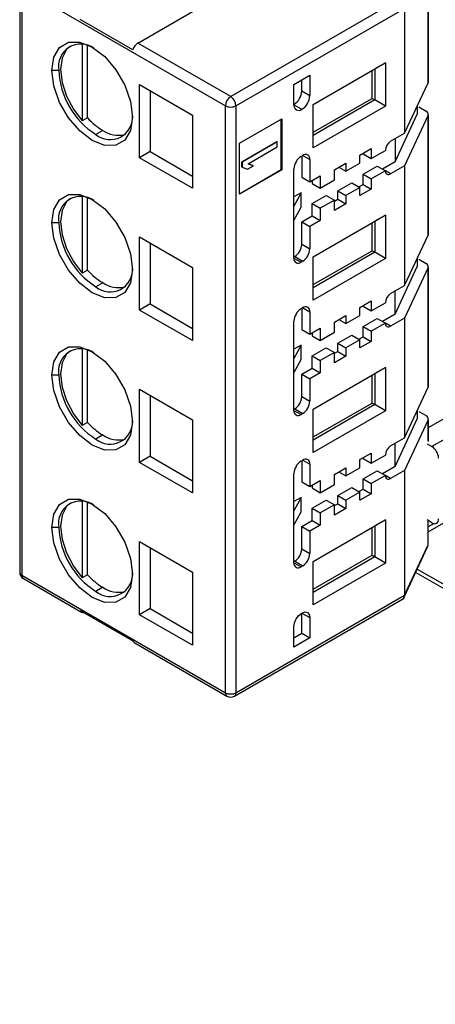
# Model space of a CAD drawing. Header units: millimetres. Extents: x 0 to 838, y 0 to 648.
# Tile 15 of 25: x 533 to 550, y 376 to 416. Entities that reach past the tile are written whole.
import ezdxf

# ---------------------------------------------------------------- set-up
doc = ezdxf.new("R2010")
doc.units = ezdxf.units.MM
doc.header["$LTSCALE"] = 3

msp = doc.modelspace()

# ---------------------------------------------------------------- linework, layer by layer
for p, q in [((549.789, 418.088), (549.789, 413.066)), ((549.8, 413.111), (549.8, 418.123)), ((538.118, 414.661), (543.916, 418.009)), ((533.363, 416.988), (533.363, 393.39)), ((533.451, 416.866), (541.639, 412.139)), ((533.451, 416.866), (533.451, 393.268)), ((548.577, 416.389), (541.851, 412.506)), ((542.063, 412.139), (548.846, 416.054)), ((548.846, 416.054), (548.846, 411.032)), ((537.918, 414.383), (535.796, 415.607)), ((535.883, 414.61), (535.883, 411.529)), ((536.095, 411.652), (536.095, 414.563)), ((541.851, 412.506), (538.118, 414.661)), ((545.174, 412.192), (548.074, 413.865)), ((548.074, 413.865), (547.649, 413.62)), ((548.074, 413.865), (548.074, 412.126)), ((534.936, 413.559), (534.653, 413.559)), ((544.397, 412.996), (545.033, 413.363)), ((545.033, 413.363), (545.033, 412.547)), ((545.174, 412.191), (547.649, 413.62)), ((547.536, 412.436), (547.536, 413.555)), ((547.649, 413.62), (547.649, 412.371)), ((538.188, 412.988), (540.31, 411.763)), ((538.188, 410.048), (538.188, 412.988)), ((544.397, 412.179), (544.397, 412.996)), ((544.708, 412.735), (544.708, 413.176)), ((548.846, 411.032), (549.789, 413.066)), ((538.613, 412.743), (538.613, 410.293)), ((544.708, 412.735), (545.033, 412.547)), ((541.639, 388.541), (541.639, 412.139)), ((542.063, 412.139), (542.063, 388.541)), ((544.397, 412.179), (544.715, 411.996)), ((545.174, 411.073), (547.536, 412.436)), ((547.649, 412.371), (545.174, 410.942)), ((545.174, 410.452), (545.174, 412.192)), ((548.074, 412.126), (545.174, 410.452)), ((547.536, 412.436), (547.649, 412.371)), ((548.074, 412.126), (547.649, 412.371)), ((549.357, 412.134), (549.357, 411.805)), ((549.42, 412.095), (549.712, 411.927)), ((540.31, 411.763), (540.31, 408.823)), ((548.464, 409.881), (549.357, 411.805)), ((549.789, 411.759), (548.846, 409.726)), ((549.789, 411.759), (549.789, 406.942)), ((549.8, 406.987), (549.8, 411.804)), ((536.095, 411.652), (535.883, 411.529)), ((542.205, 410.628), (543.902, 411.608)), ((543.888, 409.575), (543.888, 411.6)), ((543.902, 411.608), (543.902, 409.566)), ((536.703, 411.15), (536.421, 410.987)), ((548.286, 410.709), (548.846, 411.032)), ((542.205, 408.587), (542.205, 410.628)), ((542.297, 409.881), (543.711, 410.697)), ((543.725, 410.689), (542.311, 409.873)), ((543.725, 410.689), (543.711, 410.697)), ((543.725, 410.485), (543.725, 410.689)), ((548.464, 410.812), (548.464, 409.881)), ((538.613, 410.293), (538.188, 410.048)), ((538.613, 410.293), (540.31, 409.313)), ((542.551, 409.808), (543.725, 410.485)), ((544.68, 410.097), (544.75, 410.138)), ((544.708, 410.113), (544.708, 409.264)), ((544.75, 410.138), (545.033, 409.975)), ((547.048, 410.158), (547.508, 410.424)), ((547.048, 409.832), (547.048, 410.158)), ((547.183, 410.236), (547.183, 410.203)), ((547.183, 410.203), (547.508, 410.015)), ((547.508, 410.424), (547.508, 410.015)), ((547.508, 410.015), (548.074, 410.342)), ((540.31, 408.823), (538.188, 410.048)), ((542.297, 409.677), (542.297, 409.881)), ((542.297, 409.881), (542.311, 409.873)), ((542.311, 409.873), (542.311, 409.669)), ((542.521, 409.586), (542.762, 409.725)), ((542.762, 409.725), (542.551, 409.808)), ((542.554, 409.809), (542.748, 409.733)), ((542.762, 409.725), (542.748, 409.733)), ((545.033, 409.975), (545.033, 409.076)), ((546.023, 409.566), (546.483, 409.832)), ((546.483, 409.505), (547.048, 409.832)), ((546.483, 409.832), (546.483, 409.505)), ((548.464, 409.881), (547.961, 409.591)), ((548.846, 409.726), (548.286, 409.403)), ((548.846, 409.726), (548.846, 404.908)), ((542.205, 408.603), (543.888, 409.575)), ((543.902, 409.566), (542.205, 408.587)), ((542.311, 409.669), (542.297, 409.677)), ((542.311, 409.669), (542.521, 409.586)), ((543.888, 409.575), (543.902, 409.566)), ((544.397, 408.097), (544.397, 409.607)), ((545.033, 409.076), (545.457, 409.321)), ((545.457, 409.321), (545.457, 408.831)), ((546.023, 409.158), (546.023, 409.566)), ((546.2, 409.668), (546.483, 409.505)), ((547.183, 409.386), (547.748, 409.713)), ((547.183, 408.978), (547.183, 409.386)), ((547.183, 409.386), (547.508, 409.199)), ((548.074, 409.525), (547.508, 409.199)), ((547.748, 409.713), (548.074, 409.525)), ((548.286, 409.403), (548.074, 409.525)), ((544.708, 409.264), (545.033, 409.076)), ((545.132, 409.134), (545.132, 409.019)), ((545.132, 409.019), (545.457, 408.831)), ((545.457, 408.831), (546.023, 409.158)), ((546.157, 408.713), (546.723, 409.039)), ((546.723, 409.039), (547.048, 408.852)), ((547.006, 408.876), (547.183, 408.978)), ((547.183, 408.978), (547.508, 408.79)), ((547.508, 409.199), (547.508, 408.79)), ((544.681, 408.637), (544.397, 408.472)), ((544.681, 408.637), (544.397, 408.097)), ((544.681, 408.065), (544.681, 408.637)), ((545.132, 408.203), (545.698, 408.529)), ((545.698, 408.529), (546.023, 408.341)), ((546.157, 408.386), (546.157, 408.713)), ((546.157, 408.713), (546.483, 408.525)), ((547.048, 408.852), (546.483, 408.525)), ((547.048, 408.525), (547.048, 408.852)), ((547.508, 408.79), (547.048, 408.525)), ((535.883, 408.486), (535.883, 405.405)), ((536.095, 405.528), (536.095, 408.438)), ((545.132, 407.713), (545.132, 408.203)), ((545.132, 408.203), (545.457, 408.015)), ((546.023, 408.341), (545.457, 408.015)), ((546.023, 408.309), (546.157, 408.386)), ((546.023, 407.933), (546.023, 408.341)), ((546.483, 408.199), (546.023, 407.933)), ((546.157, 408.386), (546.483, 408.199)), ((546.483, 408.525), (546.483, 408.199)), ((544.397, 407.525), (544.397, 408.097)), ((544.397, 407.525), (544.681, 408.065)), ((545.174, 406.067), (548.074, 407.741)), ((545.457, 408.015), (545.457, 407.525)), ((548.074, 407.741), (547.649, 407.496)), ((548.074, 407.741), (548.074, 406.002)), ((534.936, 407.435), (534.653, 407.435)), ((544.397, 406.014), (544.397, 407.525)), ((544.708, 407.468), (545.132, 407.713)), ((544.708, 406.57), (544.708, 407.468)), ((544.708, 407.468), (545.033, 407.28)), ((545.457, 407.525), (545.033, 407.28)), ((545.132, 407.713), (545.457, 407.525)), ((545.174, 406.067), (547.649, 407.496)), ((547.536, 406.312), (547.536, 407.431)), ((547.649, 407.496), (547.649, 406.247)), ((545.033, 407.28), (545.033, 406.382)), ((538.188, 406.864), (540.31, 405.639)), ((538.188, 403.924), (538.188, 406.864)), ((538.613, 406.619), (538.613, 404.169)), ((544.708, 406.57), (545.033, 406.382)), ((548.846, 404.908), (549.789, 406.942)), ((545.174, 404.949), (547.536, 406.312)), ((547.649, 406.247), (545.174, 404.818)), ((547.536, 406.312), (547.649, 406.247)), ((548.074, 406.002), (547.649, 406.247)), ((544.397, 406.063), (544.425, 406.08)), ((544.397, 406.014), (544.68, 405.851)), ((544.425, 406.08), (544.75, 405.892)), ((544.75, 405.892), (544.68, 405.851)), ((545.174, 404.328), (545.174, 406.067)), ((548.074, 406.002), (545.174, 404.328)), ((549.357, 406.009), (549.357, 405.681)), ((549.421, 405.971), (549.712, 405.803)), ((536.095, 405.528), (535.883, 405.405)), ((540.31, 405.639), (540.31, 402.699)), ((548.464, 403.757), (549.357, 405.681)), ((549.789, 405.635), (548.846, 403.602)), ((549.789, 405.635), (549.789, 400.818)), ((549.8, 400.863), (549.8, 405.68)), ((536.703, 405.026), (536.421, 404.863)), ((548.286, 404.585), (548.846, 404.908)), ((548.464, 403.757), (548.464, 404.688)), ((547.048, 404.034), (547.508, 404.299)), ((547.508, 404.299), (547.508, 403.891)), ((547.508, 403.891), (548.074, 404.218)), ((538.613, 404.169), (538.188, 403.924)), ((540.31, 402.699), (538.188, 403.924)), ((538.613, 404.169), (540.31, 403.189)), ((544.68, 403.973), (544.75, 404.014)), ((544.708, 404.038), (545.033, 403.851)), ((544.708, 403.989), (544.708, 403.14)), ((545.033, 403.851), (545.033, 402.952)), ((547.048, 403.708), (547.048, 404.034)), ((547.183, 404.112), (547.183, 404.079)), ((547.183, 404.079), (547.508, 403.891)), ((544.397, 401.973), (544.397, 403.483)), ((546.023, 403.442), (546.483, 403.708)), ((546.023, 403.034), (546.023, 403.442)), ((546.2, 403.544), (546.483, 403.381)), ((546.483, 403.381), (547.048, 403.708)), ((546.483, 403.708), (546.483, 403.381)), ((547.183, 403.262), (547.748, 403.589)), ((548.074, 403.401), (547.508, 403.075)), ((547.748, 403.589), (548.074, 403.401)), ((548.464, 403.757), (547.961, 403.466)), ((548.286, 403.279), (548.074, 403.401)), ((548.846, 403.602), (548.286, 403.279)), ((548.846, 403.602), (548.846, 398.784)), ((544.708, 403.14), (545.033, 402.952)), ((545.033, 402.952), (545.457, 403.197)), ((545.132, 403.01), (545.132, 402.895)), ((545.457, 403.197), (545.457, 402.707)), ((545.457, 402.707), (546.023, 403.034)), ((547.183, 402.854), (547.183, 403.262)), ((547.183, 403.262), (547.508, 403.075)), ((547.508, 403.075), (547.508, 402.666)), ((545.132, 402.895), (545.457, 402.707)), ((546.157, 402.589), (546.723, 402.915)), ((546.157, 402.262), (546.157, 402.589)), ((546.157, 402.589), (546.483, 402.401)), ((547.048, 402.728), (546.483, 402.401)), ((546.723, 402.915), (547.048, 402.728)), ((547.006, 402.752), (547.183, 402.854)), ((547.048, 402.401), (547.048, 402.728)), ((547.508, 402.666), (547.048, 402.401)), ((547.183, 402.854), (547.508, 402.666)), ((535.883, 402.362), (535.883, 399.281)), ((536.095, 399.404), (536.095, 402.314)), ((544.681, 402.512), (544.397, 402.348)), ((544.681, 402.512), (544.397, 401.973)), ((544.681, 401.941), (544.681, 402.512)), ((545.132, 402.079), (545.698, 402.405)), ((546.023, 402.217), (545.457, 401.891)), ((545.698, 402.405), (546.023, 402.217)), ((546.023, 402.185), (546.157, 402.262)), ((546.023, 401.809), (546.023, 402.217)), ((546.157, 402.262), (546.483, 402.074)), ((546.483, 402.401), (546.483, 402.074)), ((544.397, 401.401), (544.397, 401.973)), ((544.397, 401.401), (544.681, 401.941)), ((545.132, 401.589), (545.132, 402.079)), ((545.132, 402.079), (545.457, 401.891)), ((545.457, 401.891), (545.457, 401.401)), ((546.483, 402.074), (546.023, 401.809)), ((544.708, 401.344), (545.132, 401.589)), ((545.132, 401.589), (545.457, 401.401)), ((545.174, 399.943), (548.074, 401.617)), ((548.074, 401.617), (547.649, 401.372)), ((548.074, 401.617), (548.074, 399.878)), ((534.936, 401.311), (534.653, 401.311)), ((544.397, 399.89), (544.397, 401.401)), ((544.708, 400.446), (544.708, 401.344)), ((544.708, 401.344), (545.033, 401.156)), ((545.457, 401.401), (545.033, 401.156)), ((545.033, 401.156), (545.033, 400.258)), ((545.174, 399.943), (547.649, 401.372)), ((547.536, 400.188), (547.536, 401.307)), ((547.649, 401.372), (547.649, 400.123)), ((553.228, 401.167), (549.8, 399.188)), ((538.188, 400.74), (540.31, 399.515)), ((538.188, 397.8), (538.188, 400.74)), ((548.846, 398.784), (549.789, 400.818)), ((553.951, 400.749), (549.946, 398.437)), ((538.613, 400.495), (538.613, 398.045)), ((544.708, 400.446), (545.033, 400.258)), ((544.397, 399.939), (544.425, 399.956)), ((544.397, 399.89), (544.68, 399.727)), ((544.425, 399.956), (544.75, 399.768)), ((545.174, 398.825), (547.536, 400.188)), ((547.649, 400.123), (545.174, 398.694)), ((545.174, 398.204), (545.174, 399.943)), ((548.074, 399.878), (545.174, 398.204)), ((547.536, 400.188), (547.649, 400.123)), ((548.074, 399.878), (547.649, 400.123)), ((549.357, 399.885), (549.357, 399.557)), ((549.421, 399.846), (549.712, 399.679)), ((540.31, 399.515), (540.31, 396.575)), ((544.75, 399.768), (544.68, 399.727)), ((548.464, 397.633), (549.357, 399.557)), ((549.789, 399.511), (548.846, 397.478)), ((549.789, 399.511), (549.789, 398.635)), ((549.8, 398.679), (549.8, 399.556)), ((536.095, 399.404), (535.883, 399.281)), ((536.703, 398.902), (536.421, 398.739)), ((548.286, 398.461), (548.846, 398.784)), ((548.464, 397.633), (548.464, 398.564)), ((549.75, 398.55), (549.946, 398.437)), ((538.613, 398.045), (538.188, 397.8)), ((538.613, 398.045), (540.31, 397.065)), ((544.68, 397.849), (544.75, 397.89)), ((544.708, 397.865), (544.708, 397.016)), ((544.75, 397.89), (545.033, 397.727)), ((547.048, 397.91), (547.508, 398.175)), ((547.048, 397.583), (547.048, 397.91)), ((547.183, 397.988), (547.183, 397.955)), ((547.183, 397.955), (547.508, 397.767)), ((547.508, 398.175), (547.508, 397.767)), ((547.508, 397.767), (548.074, 398.094)), ((540.31, 396.575), (538.188, 397.8)), ((545.033, 397.727), (545.033, 396.828)), ((546.023, 397.318), (546.483, 397.584)), ((546.483, 397.584), (546.483, 397.257)), ((546.483, 397.257), (547.048, 397.583)), ((547.183, 397.138), (547.748, 397.465)), ((547.748, 397.465), (548.074, 397.277)), ((548.464, 397.633), (547.961, 397.342)), ((548.846, 397.478), (548.286, 397.155)), ((548.846, 397.478), (548.846, 392.456)), ((544.397, 395.849), (544.397, 397.359)), ((545.033, 396.828), (545.457, 397.073)), ((545.457, 397.073), (545.457, 396.583)), ((546.023, 396.91), (546.023, 397.318)), ((546.2, 397.42), (546.483, 397.257)), ((547.183, 396.73), (547.183, 397.138)), ((547.183, 397.138), (547.508, 396.951)), ((548.074, 397.277), (547.508, 396.951)), ((548.286, 397.155), (548.074, 397.277)), ((544.708, 397.016), (545.033, 396.828)), ((545.132, 396.885), (545.132, 396.771)), ((545.132, 396.771), (545.457, 396.583)), ((545.457, 396.583), (546.023, 396.91)), ((546.157, 396.465), (546.723, 396.791)), ((546.723, 396.791), (547.048, 396.604)), ((547.006, 396.628), (547.183, 396.73)), ((547.183, 396.73), (547.508, 396.542)), ((547.508, 396.951), (547.508, 396.542)), ((549.8, 395.011), (553.108, 396.921)), ((544.681, 396.388), (544.397, 396.224)), ((544.681, 396.388), (544.397, 395.849)), ((544.681, 395.817), (544.681, 396.388)), ((545.132, 395.955), (545.698, 396.281)), ((545.698, 396.281), (546.023, 396.093)), ((546.157, 396.138), (546.157, 396.465)), ((546.157, 396.465), (546.483, 396.277)), ((547.048, 396.604), (546.483, 396.277)), ((546.483, 396.277), (546.483, 395.95)), ((547.048, 396.277), (547.048, 396.604)), ((547.508, 396.542), (547.048, 396.277)), ((535.883, 396.238), (535.883, 393.157)), ((536.095, 393.279), (536.095, 396.19)), ((545.132, 395.465), (545.132, 395.955)), ((545.132, 395.955), (545.457, 395.767)), ((546.023, 396.093), (545.457, 395.767)), ((546.023, 396.061), (546.157, 396.138)), ((546.023, 395.685), (546.023, 396.093)), ((546.483, 395.95), (546.023, 395.685)), ((546.157, 396.138), (546.483, 395.95)), ((544.397, 395.277), (544.397, 395.849)), ((544.397, 395.277), (544.681, 395.817)), ((544.708, 395.22), (545.132, 395.465)), ((545.132, 395.465), (545.457, 395.277)), ((545.174, 393.819), (548.074, 395.493)), ((545.457, 395.767), (545.457, 395.277)), ((548.074, 395.493), (547.649, 395.248)), ((548.074, 395.493), (548.074, 393.754)), ((549.946, 395.373), (549.75, 395.486)), ((534.936, 395.187), (534.653, 395.187)), ((544.397, 393.766), (544.397, 395.277)), ((544.708, 394.322), (544.708, 395.22)), ((544.708, 395.22), (545.033, 395.032)), ((545.457, 395.277), (545.033, 395.032)), ((545.174, 393.819), (547.649, 395.248)), ((547.536, 394.064), (547.536, 395.183)), ((547.649, 395.248), (547.649, 393.999)), ((549.789, 394.49), (549.789, 395.463)), ((549.8, 394.51), (549.8, 395.457)), ((550.031, 395.34), (549.8, 395.206)), ((545.033, 395.032), (545.033, 394.134)), ((538.188, 394.615), (540.31, 393.391)), ((538.188, 391.676), (538.188, 394.615)), ((538.613, 394.371), (538.613, 391.921)), ((544.708, 394.322), (545.033, 394.134)), ((548.818, 392.354), (549.782, 394.431)), ((548.846, 392.456), (549.789, 394.49)), ((549.789, 394.49), (549.795, 394.483)), ((545.174, 392.701), (547.536, 394.064)), ((547.649, 393.999), (545.174, 392.57)), ((547.536, 394.064), (547.649, 393.999)), ((548.074, 393.754), (547.649, 393.999)), ((544.397, 393.815), (544.425, 393.832)), ((544.397, 393.766), (544.68, 393.603)), ((544.425, 393.832), (544.75, 393.644)), ((544.75, 393.644), (544.68, 393.603)), ((545.174, 392.08), (545.174, 393.819)), ((548.074, 393.754), (545.174, 392.08)), ((549.357, 393.514), (579.276, 376.242)), ((533.451, 393.268), (541.639, 388.541)), ((533.513, 393.13), (535.846, 391.783)), ((536.095, 393.279), (535.883, 393.157)), ((540.31, 393.391), (540.31, 390.451)), ((549.295, 393.38), (579.379, 376.013)), ((536.703, 392.778), (536.421, 392.615)), ((542.001, 388.403), (548.835, 392.348)), ((542.063, 388.541), (548.846, 392.456)), ((538.613, 391.921), (538.188, 391.676)), ((538.613, 391.921), (540.31, 390.941)), ((535.796, 391.846), (537.918, 390.621)), ((540.31, 390.451), (538.188, 391.676)), ((544.708, 390.933), (544.708, 391.741)), ((544.715, 391.745), (545.033, 391.562)), ((545.033, 391.562), (545.033, 390.745)), ((544.397, 390.378), (544.397, 391.194)), ((544.397, 390.753), (544.708, 390.933)), ((545.033, 390.745), (544.397, 390.378)), ((544.708, 390.933), (545.033, 390.745)), ((537.968, 390.559), (541.701, 388.403))]:
    msp.add_line(p, q)
at = {"flags": 128}
for points in [[(534.653, 413.559), (534.732, 414.093), (534.963, 414.483), (535.323, 414.691), (535.777, 414.696), (536.279, 414.498), (536.782, 414.116), (537.235, 413.588), (537.595, 412.964), (537.826, 412.307), (537.905, 411.681)], [(535.407, 414.54), (535.245, 414.394), (535.067, 414.05), (535.006, 413.6), (535.067, 413.079), (535.245, 412.53), (535.524, 411.999), (535.883, 411.529)], [(537.905, 411.681), (537.826, 411.147), (537.595, 410.757), (537.235, 410.549), (536.782, 410.544), (536.279, 410.742), (535.777, 411.124), (535.323, 411.652), (534.963, 412.276), (534.732, 412.933), (534.653, 413.559)], [(549.789, 413.066), (549.797, 413.088), (549.8, 413.111)], [(534.653, 407.435), (534.732, 407.969), (534.963, 408.359), (535.323, 408.567), (535.777, 408.572), (536.279, 408.374), (536.782, 407.992), (537.235, 407.463), (537.595, 406.84), (537.826, 406.183), (537.905, 405.557)], [(535.407, 408.416), (535.245, 408.27), (535.067, 407.926), (535.006, 407.476), (535.067, 406.955), (535.245, 406.406), (535.524, 405.875), (535.883, 405.405)], [(537.905, 405.557), (537.826, 405.023), (537.595, 404.633), (537.235, 404.425), (536.782, 404.42), (536.279, 404.618), (535.777, 405), (535.323, 405.528), (534.963, 406.152), (534.732, 406.809), (534.653, 407.435)], [(549.789, 406.942), (549.797, 406.964), (549.8, 406.987)], [(534.653, 401.311), (534.732, 401.845), (534.963, 402.235), (535.323, 402.443), (535.777, 402.448), (536.279, 402.25), (536.782, 401.868), (537.235, 401.339), (537.595, 400.716), (537.826, 400.059), (537.905, 399.433)], [(535.407, 402.292), (535.245, 402.146), (535.067, 401.802), (535.006, 401.352), (535.067, 400.831), (535.245, 400.282), (535.524, 399.751), (535.883, 399.281)], [(537.905, 399.433), (537.826, 398.899), (537.595, 398.508), (537.235, 398.301), (536.782, 398.296), (536.279, 398.494), (535.777, 398.876), (535.323, 399.404), (534.963, 400.028), (534.732, 400.684), (534.653, 401.311)], [(549.789, 400.818), (549.797, 400.84), (549.8, 400.863)], [(534.653, 395.187), (534.732, 395.721), (534.963, 396.111), (535.323, 396.319), (535.777, 396.324), (536.279, 396.126), (536.782, 395.744), (537.235, 395.215), (537.595, 394.592), (537.826, 393.935), (537.905, 393.309)], [(535.407, 396.168), (535.245, 396.022), (535.067, 395.678), (535.006, 395.228), (535.067, 394.707), (535.245, 394.158), (535.524, 393.627), (535.883, 393.157)], [(537.905, 393.309), (537.826, 392.775), (537.595, 392.384), (537.235, 392.177), (536.782, 392.172), (536.279, 392.37), (535.777, 392.752), (535.323, 393.28), (534.963, 393.904), (534.732, 394.56), (534.653, 395.187)], [(533.363, 393.39), (533.386, 393.324), (533.451, 393.268)], [(533.451, 393.268), (533.467, 393.183), (533.513, 393.13), (533.513, 393.13)], [(544.397, 391.194), (544.421, 391.349), (544.49, 391.508), (544.593, 391.647), (544.715, 391.745), (544.837, 391.788), (544.94, 391.768), (545.009, 391.688), (545.033, 391.562)], [(542.063, 388.541), (542.047, 388.456), (542.001, 388.403)]]:
    msp.add_lwpolyline(points, dxfattribs=at)
for centre, radius, start, end in [((535.83, 413.712), 0.907, 54.8995, 189.7123), ((538.372, 414.268), 0.469, 122.8996, 165.7855), ((538.16, 413.706), 3.227, 182.6055, 237.3945), ((542.1, 412.118), 0.461, 122.6055, 177.3945), ((541.603, 412.118), 0.461, 2.6055, 57.3945), ((544.015, 412.767), 0.694, 303.3876, 357.3476), ((544.342, 412.578), 0.692, 302.6055, 357.3945), ((541.842, 412.521), 0.433, 241.9598, 271.1441), ((541.86, 412.521), 0.433, 268.8559, 298.0402), ((544.591, 412.148), 0.197, 170.786, 309.2033), ((537, 411.685), 0.907, 230.2793, 4.9477), ((549.665, 411.803), 0.132, 340.539, 69.2579), ((538.033, 413.382), 2.598, 221.7668, 239.2163), ((537.343, 412.078), 1.127, 235.4048, 283.2956), ((548.534, 410.321), 0.461, 122.6055, 177.3945), ((544.861, 410.003), 0.175, 350.786, 129.2033), ((545.011, 409.579), 0.615, 122.6055, 177.3945), ((548.203, 409.504), 0.131, 170.786, 309.2033), ((535.83, 407.588), 0.907, 54.8995, 189.7123), ((538.16, 407.582), 3.227, 182.6055, 237.3945), ((544.094, 406.598), 0.615, 302.6055, 357.3945), ((544.419, 406.41), 0.615, 302.6055, 357.3945), ((544.569, 405.987), 0.175, 170.786, 309.2033), ((549.665, 405.679), 0.132, 340.539, 69.2579), ((538.033, 407.258), 2.598, 221.7668, 239.2163), ((537, 405.561), 0.907, 230.2965, 5.0971), ((537.343, 405.954), 1.127, 235.4048, 283.2956), ((548.534, 404.197), 0.461, 122.6055, 177.3945), ((545.011, 403.455), 0.615, 122.6055, 177.3945), ((544.861, 403.879), 0.175, 350.786, 129.2033), ((548.203, 403.38), 0.131, 170.786, 309.2033), ((535.83, 401.464), 0.907, 54.8995, 189.7123), ((538.16, 401.457), 3.227, 182.6055, 237.3945), ((544.094, 400.474), 0.615, 302.6055, 357.3945), ((544.419, 400.286), 0.615, 302.6055, 357.3945), ((544.569, 399.862), 0.175, 170.786, 309.2033), ((537, 399.437), 0.907, 230.2965, 5.0971), ((549.665, 399.555), 0.132, 340.539, 69.2579), ((538.033, 401.134), 2.598, 221.7668, 239.2163), ((537.343, 399.83), 1.127, 235.4048, 283.2956), ((548.534, 398.073), 0.461, 122.6055, 177.3945), ((549.635, 397.95), 0.578, 2.6055, 57.3945), ((545.011, 397.331), 0.615, 122.6055, 177.3945), ((544.861, 397.755), 0.175, 350.786, 129.2033), ((548.203, 397.256), 0.131, 170.786, 309.2033), ((535.83, 395.34), 0.907, 54.8995, 189.7123), ((550.05, 395.5), 0.164, 230.7967, 9.214), ((538.16, 395.333), 3.227, 182.6055, 237.3945), ((544.094, 394.349), 0.615, 302.6055, 357.3945), ((544.419, 394.162), 0.615, 302.6055, 357.3945), ((544.569, 393.738), 0.175, 170.786, 309.2033), ((533.663, 393.39), 0.3, 179.9639, 240.1738), ((538.033, 395.01), 2.598, 221.7668, 239.2163), ((537, 393.313), 0.907, 230.2965, 5.097), ((537.343, 393.706), 1.127, 235.4048, 283.2956), ((548.688, 392.447), 0.158, 302.3189, 3.3951), ((535.903, 391.881), 0.112, 198.2423, 281.7631), ((538.028, 390.658), 0.117, 198.5045, 238.6475), ((541.789, 388.526), 0.151, 174.3796, 234.302), ((541.851, 388.95), 0.461, 242.6097, 297.3903), ((541.851, 388.663), 0.3, 240.0027, 300.0055)]:
    msp.add_arc(centre, radius, start, end)

doc.saveas('drawing.dxf')
